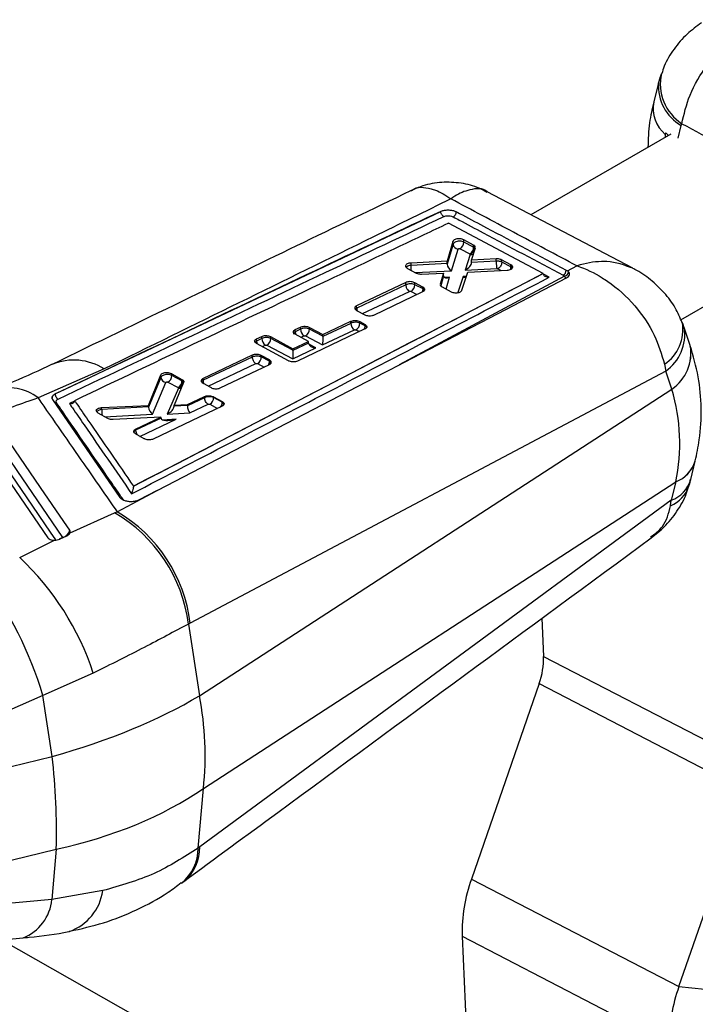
# Model space of a CAD drawing. Header units: millimetres. Extents: x 21 to 401, y 14 to 292.
# Tile 5 of 52: x 53 to 78, y 77 to 112. Entities that reach past the tile are written whole.
import ezdxf

# ---------------------------------------------------------------- set-up
doc = ezdxf.new("R2010")
doc.units = ezdxf.units.MM

msp = doc.modelspace()

# ---------------------------------------------------------------- linework, layer by layer
at = {"color": 7, "linetype": 'Continuous', "lineweight": 25}
for p, q in [((76.22636, 109.490325), (76.054486, 108.8091)), ((77.039224, 107.963575), (77.058158, 108.026309)), ((76.667898, 107.659529), (71.668646, 104.773522)), ((76.46704, 107.641752), (76.46263, 107.541032)), ((75.306914, 102.865417), (70.108613, 105.591692)), ((54.670904, 98.37805), (68.447544, 104.897738)), ((68.447574, 104.897101), (68.447282, 104.896932)), ((68.447546, 104.897737), (68.463138, 104.90464)), ((68.447574, 104.897101), (68.447546, 104.897737)), ((72.10793, 102.675271), (68.723127, 104.474784)), ((77.022072, 101.019103), (82.917347, 104.422373)), ((68.880373, 103.825166), (68.668346, 103.113428)), ((68.884855, 103.72185), (68.880373, 103.825166)), ((69.617412, 103.694692), (69.268856, 103.87922)), ((69.272333, 103.79907), (69.268856, 103.87922)), ((69.620865, 103.615095), (69.272333, 103.79907)), ((68.884855, 103.72185), (68.672503, 103.013408)), ((68.831607, 102.774167), (69.064232, 103.550235)), ((69.133702, 103.560156), (69.482202, 103.376198)), ((69.541861, 103.156411), (69.680953, 103.594448)), ((69.647843, 103.674876), (69.617412, 103.694692)), ((69.620865, 103.615095), (69.617412, 103.694692)), ((69.651294, 103.595298), (69.647843, 103.674876)), ((69.680953, 103.594448), (69.680462, 103.614819)), ((68.668346, 103.113428), (67.383532, 103.052464)), ((67.387195, 102.968055), (67.383532, 103.052464)), ((68.671946, 103.030461), (68.668346, 103.113428)), ((69.493433, 103.358421), (69.314209, 102.797749)), ((69.482202, 103.376198), (69.487536, 103.372738)), ((69.487536, 103.372738), (69.493433, 103.358421)), ((70.425478, 103.200937), (69.541861, 103.156411)), ((69.545388, 103.075129), (69.541861, 103.156411)), ((70.429165, 103.115976), (69.545461, 103.07304)), ((70.429161, 103.116043), (70.425478, 103.200937)), ((70.429165, 103.115976), (70.429161, 103.116043)), ((70.950408, 102.989713), (70.621001, 103.163822)), ((70.624405, 103.085357), (70.621001, 103.163822)), ((70.624405, 103.085348), (70.624405, 103.085357)), ((70.953803, 102.911483), (70.624405, 103.085357)), ((67.230784, 102.876), (67.254314, 102.86134)), ((67.254314, 102.86134), (67.566031, 102.694544)), ((67.387195, 102.968055), (67.387068, 102.968007)), ((68.671946, 103.030461), (67.387195, 102.968055)), ((69.201968, 102.081171), (69.407033, 102.730523)), ((69.314209, 102.797749), (70.450507, 102.852957)), ((69.407033, 102.730523), (70.820381, 102.797892)), ((70.984344, 102.966982), (70.950408, 102.989713)), ((70.953803, 102.911483), (70.950408, 102.989713)), ((70.98774, 102.888705), (70.984344, 102.966982)), ((72.928984, 102.800604), (72.976868, 102.769907)), ((72.976868, 102.769907), (73.311315, 102.949585)), ((73.009739, 102.738138), (72.976868, 102.769907)), ((57.464447, 95.082255), (72.10793, 102.675271)), ((67.194265, 102.357077), (65.438126, 101.524955)), ((67.198013, 102.270685), (67.194265, 102.357077)), ((67.808394, 102.192167), (67.517848, 102.347738)), ((67.520904, 102.277295), (67.517848, 102.347738)), ((67.76043, 102.656232), (68.542984, 102.690795)), ((68.542984, 102.690795), (68.427905, 102.299136)), ((68.547058, 102.596877), (68.542984, 102.690795)), ((72.107973, 102.674306), (72.10793, 102.675271)), ((72.108623, 102.665224), (72.107973, 102.674306)), ((67.197994, 102.270644), (65.441637, 101.444029)), ((66.051305, 101.194289), (67.807351, 102.02895)), ((67.198013, 102.270685), (67.197994, 102.270644)), ((67.811352, 102.12398), (67.520904, 102.277295)), ((67.844268, 102.167469), (67.808394, 102.192167)), ((67.811352, 102.12398), (67.808394, 102.192167)), ((67.847218, 102.099478), (67.844268, 102.167469)), ((68.464573, 102.217088), (68.491783, 102.199691)), ((68.491783, 102.199691), (68.81377, 102.027749)), ((65.407403, 101.380922), (65.437028, 101.361418)), ((65.437028, 101.361418), (65.727628, 101.204399)), ((65.441637, 101.444029), (65.438126, 101.524955)), ((64.22838, 100.492847), (65.232346, 100.969571)), ((65.235495, 100.896993), (65.232346, 100.969571)), ((65.551248, 100.959427), (65.738621, 100.858128)), ((65.553676, 100.9035), (65.551248, 100.959427)), ((63.245632, 100.674942), (63.432068, 100.763171)), ((63.249007, 100.597152), (63.245632, 100.674942)), ((63.435466, 100.684865), (63.249007, 100.597152)), ((65.737882, 100.696205), (63.322754, 99.546941)), ((63.435466, 100.684865), (63.432068, 100.763171)), ((63.750942, 100.752295), (64.22838, 100.492847)), ((63.753585, 100.691371), (63.750942, 100.752295)), ((64.230689, 100.439616), (63.753585, 100.691371)), ((64.224575, 100.130781), (65.361905, 100.666038)), ((65.235495, 100.896993), (64.230728, 100.424114)), ((65.361905, 100.666038), (65.415045, 100.664586)), ((65.74094, 100.804646), (65.553676, 100.9035)), ((65.74094, 100.804646), (65.738621, 100.858128)), ((77.360009, 100.101235), (77.143649, 100.743557)), ((61.862094, 100.344757), (62.048536, 100.432872)), ((61.865613, 100.263671), (61.862094, 100.344757)), ((62.05207, 100.351394), (61.865613, 100.263671)), ((62.05207, 100.351394), (62.048536, 100.432872)), ((62.367432, 100.421491), (63.163302, 99.987149)), ((62.370192, 100.357899), (62.367432, 100.421491)), ((63.165422, 99.938272), (62.370192, 100.357899)), ((63.163302, 99.987149), (63.722468, 100.252637)), ((63.722468, 100.252637), (63.244908, 100.512648)), ((63.561849, 100.453903), (63.61498, 100.452451)), ((63.61498, 100.452451), (64.224575, 100.130781)), ((63.725347, 100.186275), (63.722468, 100.252637)), ((64.230689, 100.439616), (64.22838, 100.492847)), ((63.003853, 99.557763), (61.861384, 100.182154)), ((62.178455, 100.120422), (62.231586, 100.11897)), ((62.231586, 100.11897), (63.159308, 99.629437)), ((63.159308, 99.629437), (63.98489, 100.017976)), ((63.165422, 99.938272), (63.163302, 99.987149)), ((63.725347, 100.186275), (63.165458, 99.922771)), ((61.707799, 99.758442), (59.951624, 98.92623)), ((61.710775, 99.689257), (59.954382, 98.862639)), ((61.7108, 99.689299), (61.707799, 99.758442)), ((61.7108, 99.689299), (61.710775, 99.689257)), ((62.32226, 99.588069), (62.03156, 99.74715)), ((62.033783, 99.695905), (62.03156, 99.74715)), ((62.324231, 99.54259), (62.033783, 99.695905)), ((62.363142, 99.558019), (62.32226, 99.588069)), ((62.324231, 99.54259), (62.32226, 99.588069)), ((62.365083, 99.513279), (62.363142, 99.558019)), ((56.417636, 99.26725), (54.05674, 98.231827)), ((76.482819, 99.193662), (59.490104, 90.190639)), ((60.565153, 98.588852), (62.321257, 99.422994)), ((76.437357, 99.435188), (76.482819, 99.193662)), ((76.699179, 98.55134), (76.482819, 99.193662)), ((57.997319, 97.961444), (58.444545, 99.055011)), ((58.448439, 98.965286), (57.999874, 97.897302)), ((58.448439, 98.965286), (58.444545, 99.055011)), ((58.831053, 99.099603), (59.197325, 98.89727)), ((58.833832, 99.035488), (58.831053, 99.099603)), ((59.199708, 98.842355), (58.833832, 99.035488)), ((59.197325, 98.89727), (59.239803, 98.865324)), ((59.199708, 98.842355), (59.197325, 98.89727)), ((59.242142, 98.811392), (59.239803, 98.865324)), ((59.954382, 98.862639), (59.951624, 98.92623)), ((58.151387, 97.657922), (58.625956, 98.787825)), ((59.071783, 98.584714), (58.671785, 97.658472)), ((58.695202, 98.796581), (59.061198, 98.603379)), ((59.258692, 98.788045), (58.916273, 97.973796)), ((59.061198, 98.603379), (59.068423, 98.59814)), ((59.068423, 98.59814), (59.071783, 98.584714)), ((59.819275, 87.593771), (76.699681, 98.549851)), ((59.915436, 98.785648), (59.950662, 98.760952)), ((59.950662, 98.760952), (60.2414, 98.600769)), ((56.987002, 94.672589), (54.579633, 98.171233)), ((54.671076, 98.374091), (54.670902, 98.378079)), ((59.39381, 97.994126), (60.005466, 98.284666)), ((60.007453, 98.238822), (59.395361, 97.950752)), ((60.007453, 98.238849), (60.005466, 98.284666)), ((60.007453, 98.238822), (60.007453, 98.238849)), ((60.329322, 98.272975), (60.639372, 98.102243)), ((60.330515, 98.245448), (60.329322, 98.272975)), ((60.640253, 98.08195), (60.330515, 98.245448)), ((56.329211, 97.88589), (57.997319, 97.961444)), ((56.332024, 97.821026), (56.329211, 97.88589)), ((56.332024, 97.821026), (56.331941, 97.82099)), ((57.999398, 97.913539), (56.332024, 97.821026)), ((57.999398, 97.913539), (57.997319, 97.961444)), ((60.63837, 97.936486), (58.17451, 96.763712)), ((58.916273, 97.973796), (59.39381, 97.994126)), ((58.917886, 97.936628), (58.916273, 97.973796)), ((59.395319, 97.959335), (58.917945, 97.935053)), ((59.395319, 97.959335), (59.39381, 97.994126)), ((59.478693, 97.699523), (60.133684, 98.007781)), ((60.639372, 98.102243), (60.684153, 98.067833)), ((60.640253, 98.08195), (60.639372, 98.102243)), ((60.684993, 98.048459), (60.684153, 98.067833)), ((56.203266, 97.691927), (56.165692, 97.71904)), ((56.545418, 97.501457), (56.203266, 97.691927)), ((58.448641, 97.545193), (56.746222, 97.460564)), ((57.541503, 97.114349), (58.448641, 97.545193)), ((58.450342, 97.505993), (57.543038, 97.078977)), ((58.450342, 97.505993), (58.448641, 97.545193)), ((58.671785, 97.658472), (59.478693, 97.699523)), ((57.543038, 97.078977), (57.541503, 97.114349)), ((57.54063, 96.948278), (57.500694, 96.977666)), ((57.850733, 96.776144), (57.54063, 96.948278)), ((77.379426, 95.319977), (77.539287, 95.98007)), ((57.464222, 95.078002), (57.464447, 95.082255)), ((59.962986, 84.280947), (76.843392, 95.237021)), ((76.84302, 95.235493), (76.68316, 94.5754)), ((56.881118, 94.164848), (58.310722, 94.926689)), ((58.310722, 94.926689), (57.643229, 94.580397)), ((76.68316, 94.5754), (59.836678, 82.201394)), ((76.656691, 94.379053), (76.68316, 94.5754)), ((55.199094, 93.41648), (56.793977, 94.127732)), ((56.793977, 94.127732), (56.881118, 94.164848)), ((54.847622, 93.199736), (55.082607, 93.310843)), ((53.400446, 92.536364), (54.643045, 93.154279)), ((59.490104, 90.190639), (59.428423, 90.157692)), ((59.428423, 90.157692), (59.819275, 87.593771)), ((72.059852, 90.361023), (72.118791, 89.002337)), ((72.118791, 89.002337), (79.533632, 85.161779)), ((56.031345, 88.403657), (54.231981, 87.602023)), ((71.96082, 88.026992), (69.539417, 81.04796)), ((71.96082, 88.026992), (79.375659, 84.186435)), ((54.231981, 87.602023), (47.07024, 84.467117)), ((54.562912, 85.431177), (54.231981, 87.602023)), ((47.008878, 83.593857), (54.562912, 85.431177)), ((59.775507, 82.156654), (59.962986, 84.280947)), ((76.954258, 77.207402), (79.375659, 84.186435)), ((47.152768, 80.276905), (54.706801, 82.11423)), ((54.706801, 82.11423), (54.548066, 80.315618)), ((59.836678, 82.201394), (59.775507, 82.156654)), ((59.186869, 80.906881), (59.29149, 80.98286)), ((69.539417, 81.04796), (76.954258, 77.207402)), ((56.368405, 80.633702), (54.548066, 80.315618)), ((54.548066, 80.315618), (47.27978, 79.636786)), ((52.752915, 78.877712), (69.630179, 69.302099)), ((69.209112, 79.0086), (76.623952, 75.168042)), ((69.209112, 79.0086), (69.673149, 68.311559)), ((76.954258, 77.207402), (78.372915, 77.061845))]:
    msp.add_line(p, q, dxfattribs=at)
at = {"color": 8, "linetype": 'Continuous', "lineweight": 25}
for p, q in [((76.92423, 107.507788), (77.039224, 107.963575)), ((67.534949, 102.711172), (68.831607, 102.774167)), ((70.486267, 102.846185), (70.597846, 102.787287)), ((72.866221, 102.580157), (66.956123, 99.41304)), ((68.547153, 102.594772), (68.442562, 102.242908)), ((68.763157, 102.546399), (68.572905, 102.537874)), ((68.637046, 102.122126), (68.763157, 102.546399)), ((69.24092, 102.568241), (69.058323, 101.996874)), ((69.357457, 102.57354), (69.24092, 102.568241)), ((72.315201, 102.541289), (72.114268, 102.647902)), ((65.644753, 101.249178), (67.32423, 102.039607)), ((67.382271, 102.038389), (67.593081, 101.927106)), ((65.415045, 100.664586), (65.5366, 100.600421)), ((63.449704, 100.401147), (63.561849, 100.453903)), ((62.068756, 100.068818), (62.178455, 100.120422)), ((63.98489, 100.017976), (63.730971, 100.151967)), ((60.137147, 98.658203), (61.837016, 99.458223)), ((61.895151, 99.456998), (62.130872, 99.33257)), ((55.35779, 98.117712), (55.178272, 98.032485)), ((60.191883, 98.006531), (60.473369, 97.857947)), ((56.435393, 97.562706), (58.151387, 97.657922)), ((57.697472, 96.861222), (58.996569, 97.472621)), ((58.996569, 97.472621), (58.517891, 97.44437)), ((54.935683, 93.246456), (54.809488, 93.185886))]:
    msp.add_line(p, q, dxfattribs=at)
at = {"color": 8, "linetype": 'Continuous', "lineweight": 25, "flags": 128}
for points in [[(70.98774, 102.888705), (70.985963, 102.854966), (70.985328, 102.85105)], [(67.84262, 102.05123), (67.845428, 102.065741), (67.847218, 102.099478)], [(67.862484, 102.077625), (67.847239, 102.099465), (67.847218, 102.099478), (67.847218, 102.099478)], [(62.382971, 99.483467), (62.365104, 99.513255), (62.365083, 99.513279), (62.365083, 99.513279)], [(54.695207, 93.15993), (54.500575, 93.443902), (53.662426, 94.666653), (52.02199, 97.059401)]]:
    msp.add_lwpolyline(points, dxfattribs=at)
at = {"color": 7, "linetype": 'Continuous', "lineweight": 25, "flags": 128}
for points in [[(66.431457, 99.1407), (66.622417, 99.239817), (67.451148, 99.669986), (70.765862, 101.390902), (72.936675, 102.518299)], [(58.310722, 94.926689), (58.660821, 95.108325), (61.976356, 96.828641), (66.431457, 99.1407)], [(55.18897, 93.510775), (54.981024, 93.814141), (54.143479, 95.035914), (52.504659, 97.426081)], [(51.724128, 97.162721), (51.930307, 96.86167), (52.768025, 95.638384), (54.410873, 93.239031)], [(52.249508, 97.163147), (52.459044, 96.857697), (53.297177, 95.635757), (54.935683, 93.246456)], [(46.252977, 78.270668), (46.275685, 78.272789), (53.520893, 78.949435)]]:
    msp.add_lwpolyline(points, dxfattribs=at)
at = {"color": 8, "linetype": 'Continuous', "lineweight": 25}
for centre, radius, start, end in [((78.006267, 109.459068), 1.718054, 167.6877244, 236.5059331), ((77.825907, 109.362253), 1.604734, 175.436793, 240.6444916), ((77.284625, 108.58727), 1.249981, 169.7777954, 229.1501727), ((69.516675, 103.546662), 0.18967, 262.9610791, 301.9653631), ((70.707538, 102.907603), 0.246295, 340.0505676, 0.9024741), ((67.559032, 102.120627), 0.252343, 336.2753745, 0.7613319), ((65.698157, 101.440518), 0.256545, 179.2159792, 201.1897604), ((63.506178, 100.593671), 0.257195, 179.2245118, 201.6751741), ((65.476593, 100.803306), 0.264351, 332.698984, 0.2903491), ((75.597716, 100.68101), 1.502354, 303.9785876, 8.9425667), ((75.582564, 100.49341), 1.581077, 304.7079527, 9.0868534), ((62.121657, 100.260101), 0.256069, 179.2012103, 200.8548613), ((75.846209, 99.830848), 1.537758, 303.6889949, 10.1270621), ((75.846753, 99.829611), 1.537944, 303.6824758, 10.0503715), ((55.33793, 97.590624), 1.994202, 57.2194485, 112.8590546), ((62.055783, 99.541709), 0.26845, 329.6658847, 0.1879885), ((62.1875, 99.506154), 0.177725, 339.8466398, 2.2977405), ((60.222316, 98.860757), 0.267941, 179.5976915, 206.2947865), ((52.992052, 96.87969), 1.720999, 51.782703, 107.1814279), ((59.099551, 98.768106), 0.185482, 261.3900798, 297.050632), ((60.358129, 98.083835), 0.28213, 320.3796471, 359.6172522), ((60.495961, 98.043841), 0.189089, 328.4969357, 1.3993011), ((57.821758, 97.078961), 0.27872, 179.99669, 216.2180333), ((76.429763, 96.31977), 1.160362, 290.863654, 342.9770984), ((76.429696, 96.321659), 1.160855, 290.8775446, 342.9919109), ((76.291675, 95.639318), 1.133658, 290.2018605, 343.6388825), ((76.168674, 95.49303), 1.216185, 293.6575392, 340.4244771), ((58.273113, 82.172609), 1.563829, 309.2322517, 1.0546906), ((54.591375, 80.873209), 1.793097, 289.1931081, 352.32396), ((52.948834, 80.448929), 1.604779, 290.8691077, 355.2348518)]:
    msp.add_arc(centre, radius, start, end, dxfattribs=at)
at = {"color": 7, "linetype": 'Continuous', "lineweight": 25}
for centre, radius, start, end in [((68.998968, 103.798015), 0.273368, 299.5292461, 0.2212653), ((69.075332, 103.741389), 0.191476, 185.8569282, 266.6766731), ((69.347578, 103.614029), 0.27329, 299.5120707, 0.223299), ((69.415223, 103.597472), 0.236081, 287.8368736, 359.4724062), ((72.706842, 102.811292), 0.222399, 299.6558848, 357.2454251), ((72.832062, 102.755369), 0.17851, 281.0318007, 354.4608118), ((67.247564, 102.276234), 0.273343, 299.5257951, 0.2224626), ((63.703292, 100.681361), 0.267849, 179.2504574, 238.1248812), ((63.480208, 100.690302), 0.27338, 299.5369731, 0.2240592), ((65.50329, 100.893495), 0.267817, 179.2514784, 238.1353537), ((65.280331, 100.902433), 0.273347, 299.5268258, 0.2238035), ((62.31991, 100.347889), 0.267863, 179.2502463, 238.1237017), ((62.096777, 100.356842), 0.273417, 299.5414891, 0.2214429), ((61.760444, 99.69484), 0.27334, 299.5259846, 0.2232196), ((58.644667, 98.984059), 0.197124, 185.46489, 264.5531686), ((58.560492, 99.034425), 0.273343, 299.5265127, 0.2229272), ((58.926143, 98.841284), 0.273567, 299.5828871, 0.2242824), ((59.019447, 98.815421), 0.222732, 282.7023929, 358.963496), ((60.057155, 98.244386), 0.273362, 299.5283545, 0.2225139), ((54.102418, 89.482557), 5.368625, 7.2243879, 59.9106586), ((54.180415, 89.548414), 5.348388, 6.8966121, 59.6715348), ((54.84285, 93.588932), 0.354835, 285.1664134, 347.2755868), ((46.598177, 85.302237), 9.929928, 18.1997363, 46.7622645), ((39.973764, 83.217445), 14.917147, 17.0933117, 35.5816668), ((69.453234, 88.933597), 2.666443, 340.1228077, 1.4772258), ((49.143481, 85.471125), 10.88477, 353.7225287, 11.2453458), ((31.410321, 82.765222), 23.305574, 358.399354, 6.5685183), ((58.193134, 82.137959), 1.582483, 308.7839493, 0.6768778), ((74.782466, 79.15234), 5.575208, 160.1225857, 181.4773639), ((82.197312, 75.311778), 5.575214, 160.1225699, 181.4773205)]:
    msp.add_arc(centre, radius, start, end, dxfattribs=at)
for centre, major_axis, ratio, start_param, end_param in [((78.229571, 104.982987), (1.705291, 16.007237), 0.127867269, 1.41357954, 1.417562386), ((79.152319, 108.6403), (3.133482, 0.119391), 0.528638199, 3.668149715, 3.728023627), ((69.459906, 103.525274), (0.227274, 0.00657), 0.538753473, 0.554223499, 0.7683677), ((69.320232, 102.960133), (0.209474, 0.160894), 0.515020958, 4.30895719, 5.925299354), ((69.351008, 103.05641), (0.192209, 0.037179), 0.800465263, 6.151351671, 6.164634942), ((68.643426, 102.927114), (0.010177, 0.188194), 0.146133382, 5.196636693, 5.30164425), ((68.837631, 102.936548), (-0.129734, 0.165768), 0.616691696, 0.690352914, 2.201688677), ((70.793853, 102.822033), (0.225994, 0.006619), 0.538971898, 0.523996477, 0.768820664), ((68.575266, 102.700092), (0.009982, 0.188117), 0.144860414, 2.159246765, 2.172682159), ((68.769181, 102.708786), (0.205853, 0.160868), 0.519097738, 2.788639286, 4.299895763), ((69.246943, 102.73063), (-0.127713, 0.166805), 0.613716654, 2.209685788, 2.737900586), ((67.651496, 102.034562), (0.225882, 0.006623), 0.538991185, 0.507115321, 0.768892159), ((65.394427, 100.814446), (0.224917, 0.00666), 0.539157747, 0.768252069, 2.339428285), ((63.594366, 100.602305), (0.224917, 0.00666), 0.539157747, 0.768433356, 2.339229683), ((62.210971, 100.268829), (0.224917, 0.00666), 0.539157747, 0.768433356, 2.339229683), ((64.230598, 100.293164), (0.004784, 0.209471), 0.017491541, 0.895850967, 2.458259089), ((64.098133, 100.363063), (0.086203, 0.166513), 0.606126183, 5.373855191, 5.47054079), ((63.16533, 99.791819), (0.004784, 0.209471), 0.017491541, 0.895850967, 2.458259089), ((63.032865, 99.861718), (0.086203, 0.166513), 0.606126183, 5.373855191, 5.47054079), ((63.857755, 100.117693), (-0.093397, 0.163049), 0.577151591, 0.840705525, 0.920614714), ((63.990913, 100.180361), (0.265143, -0.006056), 0.61267004, 3.221164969, 4.703663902), ((62.164668, 99.45326), (0.225539, 0.006636), 0.539050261, 0.460886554, 0.769147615), ((59.040255, 98.753062), (0.225411, 0.006641), 0.539072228, 0.445300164, 0.769255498), ((71.460461, 93.689315), (2.055179, 8.255951), 0.64631243, 5.492181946, 5.492401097), ((63.219907, 97.383055), (13.727955, -1.493921), 0.688106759, 6.213714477, 6.562342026), ((57.958855, 97.809289), (0.017391, 0.188673), 0.197440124, 5.215796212, 5.315920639), ((58.157409, 97.820306), (-0.11906, 0.1688), 0.611349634, 0.731511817, 2.246698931), ((58.677809, 97.820855), (0.22674, 0.157458), 0.503203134, 4.351125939, 5.967125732), ((58.719688, 97.917832), (0.196361, 0.035342), 0.785953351, 6.167030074, 6.17705261), ((59.484715, 97.86191), (-0.046265, 0.184765), 0.414724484, 0.968650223, 2.531058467), ((59.169666, 97.845881), (0.209786, 0.160313), 0.520238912, 5.881427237, 5.935018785), ((60.48098, 97.992701), (0.225207, 0.006649), 0.53910749, 0.421673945, 0.769442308), ((58.771568, 97.526281), (0.321113, 0.022283), 0.489454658, 3.128898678, 3.164493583), ((59.002593, 97.635011), (0.550754, 0.140293), 0.275160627, 3.104689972, 4.631502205), ((71.498784, 92.805895), (4.500508, 7.091201), 0.471379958, 5.337527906, 5.337747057), ((49.665974, 90.596354), (13.695786, 1.837353), 0.437972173, 5.018685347, 5.48687279), ((49.665974, 90.596354), (13.79151, -0.873812), 0.644076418, 5.127019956, 5.595207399)]:
    msp.add_ellipse(centre, major_axis=major_axis, ratio=ratio, start_param=start_param, end_param=end_param, dxfattribs=at)
at = {"color": 8, "linetype": 'Continuous', "lineweight": 25}
for centre, start_param, end_param in [((63.407907, 100.514589), 2.339229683, 3.149007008), ((65.581692, 100.715596), 0.381630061, 0.768252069), ((62.024513, 100.181113), 2.339229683, 2.777907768)]:
    msp.add_ellipse(centre, major_axis=(0.224917, 0.00666), ratio=0.539157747, start_param=start_param, end_param=end_param, dxfattribs=at)
at = {"color": 7, "linetype": 'Continuous', "lineweight": 25}
for points, knots in [([(77.761268, 111.627553), (77.585199, 111.501087), (77.215359, 111.235439), (76.769716, 110.704262), (76.463897, 110.220125), (76.370122, 109.90577), (76.343875, 109.817787)], [0, 0, 0, 0, 0.276776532, 0.581380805, 0.882834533, 1, 1, 1, 1]), ([(77.058158, 108.026309), (77.136835, 108.367114), (77.302999, 109.086892), (77.948286, 110.175343), (78.61792, 110.883569), (79.275498, 111.400674), (79.620098, 111.611397), (79.889865, 111.741629), (79.892912, 111.7431)], [0, 0, 0, 0, 0.229686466, 0.4850958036, 0.7484203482, 0.8047697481, 0.9977946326, 1, 1, 1, 1]), ([(76.338681, 109.825124), (76.320195, 109.783734), (76.256115, 109.64026), (76.223005, 109.486002), (76.199447, 109.376244)], [0, 0, 0, 0, 0.288485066, 1, 1, 1, 1]), ([(76.054486, 108.8091), (75.997129, 108.559253), (75.874555, 108.025312), (75.857292, 107.477662), (75.848106, 107.186274)], [0, 0, 0, 0, 0.467930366, 1, 1, 1, 1]), ([(77.058158, 108.026309), (77.985096, 107.536979), (79.835895, 106.559943), (81.687088, 105.586742), (82.611146, 105.10095)], [0, 0, 0, 0, 0.50083111, 1, 1, 1, 1]), ([(70.10184, 105.572194), (70.009489, 105.624688), (69.720983, 105.788681), (69.168178, 105.922122), (68.483532, 105.955145), (67.867068, 105.853629), (67.515296, 105.689839), (67.373616, 105.623871)], [0, 0, 0, 0, 0.1120419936, 0.3500222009, 0.5908875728, 0.8352262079, 1, 1, 1, 1]), ([(67.368098, 105.63141), (64.652297, 104.320575), (60.385245, 102.260998), (56.116548, 100.183339), (54.5647, 99.428024)], [0, 0, 0, 0, 0.636458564, 1, 1, 1, 1]), ([(68.807044, 105.343364), (67.885335, 104.891251), (63.766519, 102.870906), (59.629147, 100.842072), (56.417636, 99.26725)], [0, 0, 0, 0, 0.2237799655, 1, 1, 1, 1]), ([(73.311315, 102.949585), (72.556825, 103.349572), (71.054555, 104.145989), (69.55398, 104.945429), (68.807044, 105.343364)], [0, 0, 0, 0, 0.502232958, 1, 1, 1, 1]), ([(68.447282, 104.896932), (67.042513, 104.233948), (62.450661, 102.066813), (57.858424, 99.887036), (54.671074, 98.37411)], [0, 0, 0, 0, 0.305926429, 1, 1, 1, 1]), ([(68.549881, 104.709494), (68.538919, 104.716479), (68.519254, 104.729008), (68.490752, 104.76119), (68.466758, 104.801154), (68.449443, 104.850417), (68.448002, 104.881427), (68.447282, 104.896932)], [0, 0, 0, 0, 0.196316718, 0.352154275, 0.568124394, 0.784063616, 1, 1, 1, 1]), ([(68.463138, 104.90464), (68.457821, 104.901594), (68.452492, 104.898541), (68.447584, 104.897104), (68.447574, 104.897101)], [0, 0, 0, 0, 0.997819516, 1, 1, 1, 1]), ([(68.463138, 104.90464), (68.498923, 104.916662), (68.570491, 104.940707), (68.703339, 104.950815), (68.835998, 104.939523), (68.937813, 104.912718), (68.986545, 104.889297), (69.002721, 104.881523)], [0, 0, 0, 0, 0.222625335, 0.445233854, 0.667638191, 0.889676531, 1, 1, 1, 1]), ([(68.889625, 104.699849), (68.897106, 104.703884), (68.912069, 104.711953), (68.933831, 104.730725), (68.953898, 104.753439), (68.971447, 104.779605), (68.985713, 104.807995), (68.996039, 104.837369), (69.001317, 104.8622), (69.002341, 104.876486), (69.002703, 104.881533)], [0, 0, 0, 0, 0.132512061, 0.265022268, 0.397552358, 0.530039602, 0.662570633, 0.795059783, 0.927594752, 1, 1, 1, 1]), ([(69.002739, 104.881512), (69.074181, 104.843578), (69.431395, 104.653907), (70.740181, 103.959393), (71.977458, 103.304358), (72.928984, 102.800604)], [0, 0, 0, 0, 0.054586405, 0.272931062, 1, 1, 1, 1]), ([(54.771305, 98.188375), (57.959063, 99.701013), (62.551827, 101.880346), (67.144808, 104.046753), (68.549881, 104.709494)], [0, 0, 0, 0, 0.69408256, 1, 1, 1, 1]), ([(68.723127, 104.474784), (68.714801, 104.470846), (68.42031, 104.331559), (66.981227, 103.650616), (62.535894, 101.544616), (58.376575, 99.567616), (55.361959, 98.134714)], [0, 0, 0, 0, 0.001869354, 0.066123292, 0.323139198, 1, 1, 1, 1]), ([(68.549881, 104.709494), (68.563275, 104.71496), (68.596934, 104.728697), (68.664999, 104.740384), (68.746494, 104.740417), (68.826708, 104.727388), (68.868694, 104.709011), (68.889625, 104.699849)], [0, 0, 0, 0, 0.141847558, 0.356455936, 0.570480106, 0.78587404, 1, 1, 1, 1]), ([(68.889627, 104.69985), (68.96109, 104.661896), (69.318407, 104.472125), (70.627553, 103.777276), (71.865129, 103.121979), (72.816883, 102.618025)], [0, 0, 0, 0, 0.054586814, 0.272932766, 1, 1, 1, 1]), ([(69.268856, 103.87922), (69.249042, 103.887917), (69.209416, 103.905309), (69.133881, 103.917595), (69.056247, 103.917795), (68.983677, 103.904824), (68.925033, 103.880258), (68.891546, 103.851785), (68.883322, 103.832193), (68.880373, 103.825166)], [0, 0, 0, 0, 0.151192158, 0.302359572, 0.452858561, 0.607594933, 0.760056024, 0.91393863, 1, 1, 1, 1]), ([(69.272333, 103.79907), (69.272323, 103.799076), (69.254287, 103.80949), (69.211232, 103.823547), (69.138321, 103.833643), (69.060467, 103.829982), (68.98887, 103.813256), (68.92915, 103.782579), (68.897074, 103.753422), (68.886711, 103.727207), (68.884857, 103.721856), (68.884855, 103.72185)], [0, 0, 0, 0, 0.000088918, 0.152212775, 0.308390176, 0.443161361, 0.610970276, 0.758196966, 0.91193229, 0.99990618, 1, 1, 1, 1]), ([(69.064232, 103.550235), (69.064774, 103.551493), (69.066298, 103.555026), (69.072301, 103.56011), (69.08307, 103.564564), (69.096112, 103.566883), (69.110012, 103.566822), (69.123195, 103.564724), (69.130199, 103.561679), (69.133702, 103.560156)], [0, 0, 0, 0, 0.086600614, 0.243216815, 0.393109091, 0.558568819, 0.702014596, 0.850973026, 1, 1, 1, 1]), ([(69.680022, 103.63297), (69.673204, 103.645672), (69.665375, 103.660256), (69.649847, 103.673205), (69.647843, 103.674876)], [0, 0, 0, 0, 0.870944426, 1, 1, 1, 1]), ([(67.383532, 103.052464), (67.358264, 103.04995), (67.307728, 103.044922), (67.245555, 103.021653), (67.202558, 102.989671), (67.184634, 102.951654), (67.191726, 102.911444), (67.217708, 102.887867), (67.230784, 102.876)], [0, 0, 0, 0, 0.166809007, 0.333603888, 0.500611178, 0.667102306, 0.832454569, 1, 1, 1, 1]), ([(70.621001, 103.163822), (70.606833, 103.170256), (70.573081, 103.185585), (70.504715, 103.200672), (70.45217, 103.200848), (70.425478, 103.200937)], [0, 0, 0, 0, 0.26249517, 0.625369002, 1, 1, 1, 1]), ([(70.429165, 103.115976), (70.428755, 103.10494), (70.427935, 103.082868), (70.428197, 103.045915), (70.429553, 103.008011), (70.432045, 102.970335), (70.435538, 102.93448), (70.439904, 102.902042), (70.444934, 102.873729), (70.448649, 102.859881), (70.450507, 102.852957)], [0, 0, 0, 0, 0.125004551, 0.249986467, 0.374995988, 0.500011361, 0.624999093, 0.749992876, 0.874997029, 1, 1, 1, 1]), ([(70.624405, 103.085348), (70.624394, 103.085354), (70.608073, 103.094487), (70.582883, 103.103032), (70.537642, 103.113442), (70.490608, 103.119231), (70.450113, 103.11762), (70.429176, 103.116044), (70.429161, 103.116043)], [0, 0, 0, 0, 0.000210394, 0.320891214, 0.435624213, 0.70191148, 0.999784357, 1, 1, 1, 1]), ([(70.624405, 103.085348), (70.623579, 103.066931), (70.621927, 103.030099), (70.600815, 102.970123), (70.568555, 102.915068), (70.533073, 102.876708), (70.504876, 102.855833), (70.491262, 102.848775), (70.486267, 102.846185)], [0, 0, 0, 0, 0.2032117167, 0.4064171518, 0.609645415, 0.8128655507, 0.9313410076, 1, 1, 1, 1]), ([(67.566031, 102.694544), (67.580095, 102.68804), (67.613702, 102.6725), (67.681659, 102.657014), (67.73397, 102.656495), (67.76043, 102.656232)], [0, 0, 0, 0, 0.262356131, 0.626884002, 1, 1, 1, 1]), ([(70.450507, 102.852957), (70.454398, 102.852974), (70.461811, 102.853006), (70.470506, 102.851561), (70.47881, 102.849491), (70.483119, 102.84758), (70.486267, 102.846185)], [0, 0, 0, 0, 0.29943897, 0.570462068, 0.686233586, 1, 1, 1, 1]), ([(70.820381, 102.797892), (70.845664, 102.800484), (70.896227, 102.805667), (70.958605, 102.829117), (71.001889, 102.861163), (71.020236, 102.899193), (71.01394, 102.936268), (70.993408, 102.957576), (70.984344, 102.966982)], [0, 0, 0, 0, 0.173115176, 0.346216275, 0.519532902, 0.692393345, 0.86421724, 1, 1, 1, 1]), ([(72.936678, 102.518297), (72.962852, 102.535221), (73.015899, 102.56952), (73.047017, 102.638152), (73.039304, 102.696731), (73.016765, 102.728297), (73.009739, 102.738138)], [0, 0, 0, 0, 0.28420276, 0.575997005, 0.867821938, 1, 1, 1, 1]), ([(73.311315, 102.949585), (73.314451, 102.948548), (73.619912, 102.847546), (73.995022, 102.670078), (74.698039, 102.21035), (75.399261, 101.5746), (76.115833, 100.522782), (76.333622, 99.786084), (76.437357, 99.435188)], [0, 0, 0, 0, 0.002189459, 0.21325591, 0.260967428, 0.521273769, 0.771978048, 1, 1, 1, 1]), ([(77.070944, 100.914231), (76.994944, 101.094995), (76.832227, 101.48201), (76.441755, 102.003728), (75.94927, 102.462042), (75.559218, 102.747155), (75.328799, 102.847207), (75.304256, 102.857864)], [0, 0, 0, 0, 0.218331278, 0.467448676, 0.719693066, 0.970143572, 1, 1, 1, 1]), ([(57.400109, 94.80712), (59.900551, 96.102562), (64.872637, 98.678525), (69.843944, 101.258682), (72.315201, 102.541289)], [0, 0, 0, 0, 0.502896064, 1, 1, 1, 1]), ([(72.107973, 102.674306), (69.670283, 101.409626), (64.78943, 98.877427), (59.910098, 96.338043), (57.464522, 95.078157), (57.464222, 95.078002)], [0, 0, 0, 0, 0.4994086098, 0.9999385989, 1, 1, 1, 1]), ([(67.517848, 102.347738), (67.497967, 102.356549), (67.458209, 102.37417), (67.382201, 102.38671), (67.304696, 102.386801), (67.239527, 102.375622), (67.20716, 102.362361), (67.194265, 102.357077)], [0, 0, 0, 0, 0.213416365, 0.426799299, 0.641151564, 0.857034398, 1, 1, 1, 1]), ([(72.108623, 102.665224), (72.111521, 102.65297), (72.117303, 102.628529), (72.147538, 102.593552), (72.19907, 102.560989), (72.259308, 102.544802), (72.300911, 102.541525), (72.314484, 102.541301), (72.315201, 102.541289)], [0, 0, 0, 0, 0.1571938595, 0.3135093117, 0.5425137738, 0.8512067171, 0.9921322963, 1, 1, 1, 1]), ([(72.816883, 102.618025), (72.833564, 102.607635), (72.852677, 102.595729), (72.864692, 102.581916), (72.866221, 102.580157)], [0, 0, 0, 0, 0.8727209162, 1, 1, 1, 1]), ([(67.197994, 102.270644), (67.198904, 102.251563), (67.200723, 102.213403), (67.222067, 102.152737), (67.255172, 102.097336), (67.291714, 102.059205), (67.315807, 102.044684), (67.32423, 102.039607)], [0, 0, 0, 0, 0.215881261, 0.431748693, 0.647624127, 0.876802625, 1, 1, 1, 1]), ([(67.520904, 102.277295), (67.520894, 102.277301), (67.502849, 102.287719), (67.460567, 102.301421), (67.386553, 102.311972), (67.309696, 102.30826), (67.245103, 102.292806), (67.210683, 102.278), (67.198023, 102.270691), (67.198013, 102.270685)], [0, 0, 0, 0, 0.0001252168, 0.2144453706, 0.4255021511, 0.6362880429, 0.849550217, 0.9998747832, 1, 1, 1, 1]), ([(67.32423, 102.039607), (67.326709, 102.040606), (67.332734, 102.043033), (67.344685, 102.045025), (67.358536, 102.045007), (67.371876, 102.042848), (67.378838, 102.039862), (67.382271, 102.038389)], [0, 0, 0, 0, 0.152816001, 0.371289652, 0.584943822, 0.795358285, 1, 1, 1, 1]), ([(67.807351, 102.02895), (67.823888, 102.03865), (67.856965, 102.058053), (67.877298, 102.096173), (67.874187, 102.134333), (67.853733, 102.156986), (67.844268, 102.167469)], [0, 0, 0, 0, 0.259523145, 0.519098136, 0.777465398, 1, 1, 1, 1]), ([(68.428774, 102.279967), (68.428436, 102.273485), (68.427426, 102.254118), (68.445431, 102.232658), (68.461871, 102.219286), (68.464573, 102.217088)], [0, 0, 0, 0, 0.295938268, 0.884256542, 1, 1, 1, 1]), ([(68.81377, 102.027749), (68.833678, 102.018929), (68.873494, 102.001288), (68.949483, 101.988869), (69.027294, 101.988774), (69.099725, 102.002069), (69.158099, 102.026893), (69.190873, 102.055275), (69.199121, 102.074527), (69.201968, 102.081171)], [0, 0, 0, 0, 0.152615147, 0.305217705, 0.457593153, 0.611822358, 0.764871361, 0.918854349, 1, 1, 1, 1]), ([(65.438126, 101.524955), (65.421605, 101.515316), (65.388561, 101.496037), (65.368191, 101.457992), (65.37127, 101.417594), (65.395276, 101.39323), (65.407403, 101.380922)], [0, 0, 0, 0, 0.249300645, 0.498646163, 0.746721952, 1, 1, 1, 1]), ([(65.232346, 100.969571), (65.252143, 100.977171), (65.291735, 100.992372), (65.367352, 101.000243), (65.444108, 100.995445), (65.507738, 100.980261), (65.539014, 100.965285), (65.551248, 100.959427)], [0, 0, 0, 0, 0.215700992, 0.431403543, 0.646973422, 0.861915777, 1, 1, 1, 1]), ([(65.727628, 101.204399), (65.747459, 101.195493), (65.787118, 101.177683), (65.863041, 101.164854), (65.940533, 101.164581), (66.00585, 101.175669), (66.038326, 101.188972), (66.051305, 101.194289)], [0, 0, 0, 0, 0.213192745, 0.426351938, 0.640566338, 0.856354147, 1, 1, 1, 1]), ([(63.244908, 100.512648), (63.228845, 100.523184), (63.196717, 100.544256), (63.176527, 100.583097), (63.180851, 100.621772), (63.206493, 100.653558), (63.234386, 100.668798), (63.245632, 100.674942)], [0, 0, 0, 0, 0.213608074, 0.427226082, 0.640923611, 0.855224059, 1, 1, 1, 1]), ([(63.432068, 100.763171), (63.451873, 100.77074), (63.491482, 100.785879), (63.567123, 100.793576), (63.6439, 100.7886), (63.707492, 100.773237), (63.738743, 100.758174), (63.750942, 100.752295)], [0, 0, 0, 0, 0.215785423, 0.431571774, 0.647248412, 0.862305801, 1, 1, 1, 1]), ([(65.738621, 100.858128), (65.754682, 100.847668), (65.786803, 100.826746), (65.806965, 100.788036), (65.802613, 100.749433), (65.77695, 100.717642), (65.749089, 100.702354), (65.737882, 100.696205)], [0, 0, 0, 0, 0.21370977, 0.427419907, 0.641261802, 0.855705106, 1, 1, 1, 1]), ([(77.140051, 100.738309), (77.134855, 100.760246), (77.120451, 100.821053), (77.093956, 100.87814), (77.07702, 100.914632)], [0, 0, 0, 0, 0.360765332, 1, 1, 1, 1]), ([(61.861384, 100.182154), (61.845319, 100.192734), (61.813189, 100.213893), (61.793, 100.252836), (61.797306, 100.291568), (61.82295, 100.323389), (61.850841, 100.338614), (61.862094, 100.344757)], [0, 0, 0, 0, 0.213600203, 0.42719547, 0.640865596, 0.855110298, 1, 1, 1, 1]), ([(62.048536, 100.432872), (62.068343, 100.440426), (62.10796, 100.455534), (62.183612, 100.463136), (62.260403, 100.45802), (62.323994, 100.442525), (62.355242, 100.427393), (62.367432, 100.421491)], [0, 0, 0, 0, 0.215798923, 0.431603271, 0.647316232, 0.862423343, 1, 1, 1, 1]), ([(77.539759, 95.98202), (77.592708, 96.232922), (77.723965, 96.854882), (77.774983, 97.86616), (77.677867, 99.002347), (77.467248, 99.730717), (77.360704, 100.09917)], [0, 0, 0, 0, 0.1840229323, 0.4561729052, 0.7248999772, 1, 1, 1, 1]), ([(62.03156, 99.74715), (62.01165, 99.756184), (61.971835, 99.774249), (61.895733, 99.787387), (61.818128, 99.787898), (61.752974, 99.776936), (61.720636, 99.763697), (61.707799, 99.758442)], [0, 0, 0, 0, 0.213533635, 0.427028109, 0.641617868, 0.857735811, 1, 1, 1, 1]), ([(61.710775, 99.689257), (61.711685, 99.670176), (61.713505, 99.632016), (61.734848, 99.57135), (61.767847, 99.516134), (61.804346, 99.477958), (61.828441, 99.463403), (61.837016, 99.458223)], [0, 0, 0, 0, 0.215876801, 0.431739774, 0.64761018, 0.874586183, 1, 1, 1, 1]), ([(62.033783, 99.695905), (62.033772, 99.695911), (62.015719, 99.706334), (61.973439, 99.720016), (61.899421, 99.730607), (61.822537, 99.726885), (61.757903, 99.711432), (61.723466, 99.696611), (61.710811, 99.689305), (61.7108, 99.689299)], [0, 0, 0, 0, 0.0001251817, 0.2144908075, 0.4253612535, 0.6361603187, 0.8496456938, 0.9998748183, 1, 1, 1, 1]), ([(62.321257, 99.422994), (62.337783, 99.432703), (62.370836, 99.452124), (62.391194, 99.490561), (62.388144, 99.527345), (62.370556, 99.548923), (62.363142, 99.558019)], [0, 0, 0, 0, 0.268801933, 0.537649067, 0.805103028, 1, 1, 1, 1]), ([(63.322754, 99.546941), (63.302956, 99.539334), (63.26336, 99.524122), (63.187737, 99.516339), (63.110967, 99.521322), (63.047345, 99.53672), (63.016071, 99.551852), (63.003853, 99.557763)], [0, 0, 0, 0, 0.215713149, 0.431422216, 0.647055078, 0.862120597, 1, 1, 1, 1]), ([(54.558, 99.436668), (54.106418, 99.220907), (53.445012, 98.904894), (52.700748, 98.625659), (52.464639, 98.537074)], [0, 0, 0, 0, 0.682760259, 1, 1, 1, 1]), ([(61.837016, 99.458223), (61.839496, 99.459221), (61.845528, 99.46165), (61.857501, 99.463652), (61.871377, 99.463613), (61.88474, 99.461469), (61.891712, 99.458474), (61.895151, 99.456998)], [0, 0, 0, 0, 0.152553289, 0.371187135, 0.584970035, 0.795284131, 1, 1, 1, 1]), ([(58.444545, 99.055011), (58.452268, 99.067395), (58.467712, 99.092161), (58.520382, 99.120455), (58.588082, 99.138053), (58.665734, 99.142531), (58.743409, 99.133312), (58.798572, 99.116332), (58.82423, 99.103117), (58.831053, 99.099603)], [0, 0, 0, 0, 0.156679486, 0.313329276, 0.470765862, 0.628752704, 0.786470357, 0.943217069, 1, 1, 1, 1]), ([(58.833832, 99.035488), (58.833822, 99.035494), (58.815791, 99.045904), (58.773664, 99.059638), (58.699785, 99.070261), (58.62304, 99.066552), (58.550973, 99.049607), (58.491684, 99.02077), (58.460258, 98.989712), (58.450672, 98.971214), (58.448443, 98.965295), (58.448439, 98.965286)], [0, 0, 0, 0, 0.0000912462, 0.1561506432, 0.3095832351, 0.4629344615, 0.6183041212, 0.7760916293, 0.9357419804, 0.999905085, 1, 1, 1, 1]), ([(59.239803, 98.865324), (59.249293, 98.852575), (59.268221, 98.827147), (59.261863, 98.801055), (59.258692, 98.788045)], [0, 0, 0, 0, 0.501361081, 1, 1, 1, 1]), ([(59.951624, 98.92623), (59.935121, 98.916584), (59.902112, 98.897289), (59.881735, 98.858951), (59.884734, 98.819986), (59.905615, 98.796633), (59.915436, 98.785648)], [0, 0, 0, 0, 0.257851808, 0.515765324, 0.772221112, 1, 1, 1, 1]), ([(58.625956, 98.787825), (58.626413, 98.788716), (58.628019, 98.791851), (58.633817, 98.796681), (58.644553, 98.801062), (58.657672, 98.803328), (58.671457, 98.803271), (58.684782, 98.80112), (58.691733, 98.798093), (58.695202, 98.796581)], [0, 0, 0, 0, 0.063647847, 0.223832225, 0.384106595, 0.54212464, 0.696560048, 0.848547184, 1, 1, 1, 1]), ([(60.2414, 98.600769), (60.261254, 98.591657), (60.300957, 98.573435), (60.376947, 98.560094), (60.454509, 98.559415), (60.519797, 98.570312), (60.552233, 98.58357), (60.565153, 98.588852)], [0, 0, 0, 0, 0.213305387, 0.426569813, 0.64100159, 0.857000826, 1, 1, 1, 1]), ([(54.05674, 98.231827), (53.465122, 98.027033), (52.268449, 97.612792), (51.025459, 97.009279), (50.396986, 96.704134)], [0, 0, 0, 0, 0.494386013, 1, 1, 1, 1]), ([(54.05674, 98.231827), (54.601951, 97.446007), (55.542424, 96.090488), (56.48498, 94.734672), (56.881118, 94.164848)], [0, 0, 0, 0, 0.579718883, 1, 1, 1, 1]), ([(54.579643, 98.171234), (54.56956, 98.191774), (54.549393, 98.232853), (54.566374, 98.296714), (54.611059, 98.345992), (54.655522, 98.369827), (54.670696, 98.377962)], [0, 0, 0, 0, 0.272317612, 0.544622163, 0.844582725, 1, 1, 1, 1]), ([(54.670667, 98.373837), (54.670405, 98.373683), (54.670133, 98.373523), (54.669869, 98.373448), (54.669859, 98.373445)], [0, 0, 0, 0, 0.960143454, 1, 1, 1, 1]), ([(54.67087, 98.373924), (54.671929, 98.356184), (54.674045, 98.320705), (54.69668, 98.265357), (54.730057, 98.216968), (54.757423, 98.197848), (54.771106, 98.188287)], [0, 0, 0, 0, 0.250004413, 0.499984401, 0.749983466, 1, 1, 1, 1]), ([(54.715766, 98.061813), (54.711752, 98.068932), (54.700002, 98.089767), (54.701188, 98.124218), (54.724484, 98.161195), (54.755742, 98.179342), (54.771303, 98.188376)], [0, 0, 0, 0, 0.15619499, 0.457134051, 0.729738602, 1, 1, 1, 1]), ([(55.178272, 98.032485), (55.179008, 98.032374), (55.18317, 98.031746), (55.207663, 98.028672), (55.24921, 98.02975), (55.297982, 98.044899), (55.333472, 98.069544), (55.356085, 98.100143), (55.360093, 98.123731), (55.361959, 98.134714)], [0, 0, 0, 0, 0.0086899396, 0.0491756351, 0.2890616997, 0.4965283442, 0.6777275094, 0.8499502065, 1, 1, 1, 1]), ([(55.361959, 98.134714), (55.381283, 98.106666), (55.540128, 97.876114), (56.24094, 96.858957), (56.922455, 95.869302), (57.464447, 95.082255)], [0, 0, 0, 0, 0.027573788, 0.226655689, 1, 1, 1, 1]), ([(60.005466, 98.284666), (60.025708, 98.292386), (60.066191, 98.307826), (60.143418, 98.315494), (60.221714, 98.310082), (60.285916, 98.294172), (60.317322, 98.278835), (60.329322, 98.272975)], [0, 0, 0, 0, 0.216949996, 0.43389936, 0.650776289, 0.866572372, 1, 1, 1, 1]), ([(60.330515, 98.245448), (60.330504, 98.245451), (60.312966, 98.250512), (60.26985, 98.272044), (60.196081, 98.279501), (60.119064, 98.276609), (60.054482, 98.260917), (60.020078, 98.246138), (60.007464, 98.238855), (60.007453, 98.238849)], [0, 0, 0, 0, 0.000129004, 0.214742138, 0.425673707, 0.636482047, 0.850169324, 0.999874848, 1, 1, 1, 1]), ([(60.133684, 98.007781), (60.116535, 98.019319), (60.082236, 98.042393), (60.040042, 98.102614), (60.011395, 98.172017), (60.008767, 98.216555), (60.007453, 98.238822)], [0, 0, 0, 0, 0.249993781, 0.499980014, 0.750007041, 1, 1, 1, 1]), ([(57.123444, 94.564672), (57.088551, 94.615374), (56.914081, 94.868883), (56.181329, 95.933451), (55.413665, 97.04847), (54.785564, 97.960463), (54.715762, 98.061813)], [0, 0, 0, 0, 0.043477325, 0.217387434, 0.913027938, 1, 1, 1, 1]), ([(55.178272, 98.032485), (55.213164, 97.981852), (55.387625, 97.728693), (56.128233, 96.653867), (56.833955, 95.629168), (57.400109, 94.80712)], [0, 0, 0, 0, 0.047112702, 0.235561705, 1, 1, 1, 1]), ([(56.165692, 97.71904), (56.155492, 97.731554), (56.135093, 97.756581), (56.136184, 97.796872), (56.161224, 97.833665), (56.209744, 97.863191), (56.269082, 97.880887), (56.311727, 97.884436), (56.329211, 97.88589)], [0, 0, 0, 0, 0.174201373, 0.348382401, 0.523124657, 0.699211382, 0.876682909, 1, 1, 1, 1]), ([(60.133684, 98.007781), (60.136151, 98.008773), (60.142177, 98.011196), (60.154149, 98.013206), (60.168051, 98.013169), (60.181445, 98.011028), (60.188434, 98.008017), (60.191883, 98.006531)], [0, 0, 0, 0, 0.151627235, 0.370451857, 0.584389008, 0.794927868, 1, 1, 1, 1]), ([(60.684153, 98.067833), (60.692752, 98.055086), (60.70995, 98.029591), (60.703229, 97.989739), (60.677302, 97.957825), (60.649382, 97.942522), (60.63837, 97.936486)], [0, 0, 0, 0, 0.273443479, 0.546858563, 0.821269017, 1, 1, 1, 1]), ([(56.746222, 97.460564), (56.726992, 97.460442), (56.68194, 97.460156), (56.609003, 97.472615), (56.567021, 97.491658), (56.545418, 97.501457)], [0, 0, 0, 0, 0.265523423, 0.622070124, 1, 1, 1, 1]), ([(57.500694, 96.977666), (57.490943, 96.990236), (57.471442, 97.015375), (57.474257, 97.055418), (57.498087, 97.089933), (57.528097, 97.10681), (57.541503, 97.114349)], [0, 0, 0, 0, 0.262267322, 0.524499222, 0.78758909, 1, 1, 1, 1]), ([(58.17451, 96.763712), (58.15427, 96.755996), (58.113791, 96.740565), (58.03661, 96.733002), (57.958377, 96.73857), (57.894161, 96.7547), (57.862765, 96.770203), (57.850733, 96.776144)], [0, 0, 0, 0, 0.216761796, 0.43352016, 0.650277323, 0.865972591, 1, 1, 1, 1]), ([(77.311528, 95.083595), (77.315937, 95.094831), (77.346345, 95.172322), (77.357356, 95.255517), (77.36677, 95.326649)], [0, 0, 0, 0, 0.144996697, 1, 1, 1, 1]), ([(57.464222, 95.078002), (57.463427, 95.068734), (57.461626, 95.047722), (57.454999, 95.004996), (57.442255, 94.942438), (57.423064, 94.87098), (57.407937, 94.827081), (57.400259, 94.807502), (57.400109, 94.80712)], [0, 0, 0, 0, 0.084472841, 0.191493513, 0.36072227, 0.66705673, 0.993490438, 1, 1, 1, 1]), ([(75.960936, 93.238399), (76.121943, 93.362152), (76.473859, 93.632641), (76.894926, 94.171633), (77.188568, 94.674047), (77.273202, 94.998556), (77.297764, 95.09273)], [0, 0, 0, 0, 0.26061567, 0.569630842, 0.875104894, 1, 1, 1, 1]), ([(57.493563, 94.533735), (57.470376, 94.530824), (57.405082, 94.522626), (57.289919, 94.527294), (57.162882, 94.554574), (57.057726, 94.601786), (57.006595, 94.64537), (56.988985, 94.66983), (56.987051, 94.672518)], [0, 0, 0, 0, 0.118153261, 0.332704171, 0.546983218, 0.760673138, 0.9737089, 1, 1, 1, 1]), ([(57.643229, 94.580397), (57.608386, 94.565396), (57.562883, 94.545806), (57.506721, 94.536026), (57.493563, 94.533735)], [0, 0, 0, 0, 0.7657296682, 1, 1, 1, 1]), ([(54.410873, 93.239031), (54.424371, 93.224144), (54.452156, 93.193501), (54.527173, 93.16396), (54.595776, 93.154187), (54.635575, 93.154264), (54.643045, 93.154279)], [0, 0, 0, 0, 0.29763029, 0.612607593, 0.927282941, 1, 1, 1, 1]), ([(54.643045, 93.154279), (54.675834, 93.156551), (54.741405, 93.161096), (54.809972, 93.182564), (54.842496, 93.197398), (54.847622, 93.199736)], [0, 0, 0, 0, 0.457267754, 0.914454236, 1, 1, 1, 1]), ([(55.082607, 93.310843), (55.106106, 93.32392), (55.154767, 93.351), (55.187214, 93.390271), (55.197319, 93.412564), (55.199094, 93.41648)], [0, 0, 0, 0, 0.434970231, 0.900730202, 1, 1, 1, 1]), ([(55.199094, 93.41648), (55.203387, 93.431178), (55.212917, 93.463805), (55.197463, 93.494118), (55.18897, 93.510775)], [0, 0, 0, 0, 0.4504759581, 1, 1, 1, 1]), ([(59.261552, 80.960742), (60.380654, 81.783119), (65.949669, 85.875528), (71.518342, 89.964111), (75.967982, 93.231086)], [0, 0, 0, 0, 0.200951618, 1, 1, 1, 1]), ([(59.428423, 90.157692), (58.917935, 89.883727), (57.880947, 89.327203), (56.654193, 88.714658), (56.031345, 88.403657)], [0, 0, 0, 0, 0.492279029, 1, 1, 1, 1]), ([(59.775507, 82.156654), (59.267391, 81.828031), (58.235218, 81.160476), (56.997049, 80.811092), (56.368405, 80.633702)], [0, 0, 0, 0, 0.492278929, 1, 1, 1, 1]), ([(55.184658, 79.183489), (55.592754, 79.27419), (56.416648, 79.457304), (57.590564, 79.939827), (58.523137, 80.424887), (59.018041, 80.803596), (59.173023, 80.922191)], [0, 0, 0, 0, 0.282823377, 0.570985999, 0.865651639, 1, 1, 1, 1]), ([(53.518238, 78.952375), (53.590344, 78.958333), (54.149682, 79.004554), (54.712655, 79.072701), (55.172181, 79.179113), (55.18292, 79.1816)], [0, 0, 0, 0, 0.1262803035, 0.9795809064, 1, 1, 1, 1])]:
    msp.add_open_spline(points, degree=3, knots=knots, dxfattribs=at)
at = {"color": 8, "linetype": 'Continuous', "lineweight": 25}
for points, knots in [([(67.375334, 105.619265), (67.390761, 105.633012), (67.583602, 105.804847), (67.911559, 105.754969), (68.380198, 105.619346), (68.621152, 105.483679), (68.804967, 105.344932), (68.807044, 105.343364)], [0, 0, 0, 0, 0.0425864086, 0.5323181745, 0.6369871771, 0.995898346, 1, 1, 1, 1]), ([(70.106646, 105.588705), (70.106192, 105.589185), (69.952707, 105.75168), (69.661908, 105.709079), (69.220972, 105.598222), (68.9887, 105.474016), (68.809073, 105.344823), (68.807044, 105.343364)], [0, 0, 0, 0, 0.0015131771, 0.5121442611, 0.6214153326, 0.9957234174, 1, 1, 1, 1]), ([(75.306181, 102.862046), (75.008611, 102.973921), (74.656148, 103.106433), (73.974042, 103.107958), (73.610805, 103.045482), (73.314358, 102.95056), (73.311315, 102.949585)], [0, 0, 0, 0, 0.4977999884, 0.5896324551, 0.99578722, 1, 1, 1, 1]), ([(67.387068, 102.968007), (67.381022, 102.967303), (67.349563, 102.963637), (67.294324, 102.949261), (67.239723, 102.922713), (67.222055, 102.900577), (67.215534, 102.892406)], [0, 0, 0, 0, 0.081029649, 0.421665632, 0.786532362, 1, 1, 1, 1]), ([(67.394384, 102.786389), (67.394349, 102.786639), (67.392842, 102.797652), (67.390553, 102.822683), (67.387858, 102.860003), (67.386382, 102.897985), (67.385975, 102.9349), (67.386704, 102.956971), (67.387068, 102.968007)], [0, 0, 0, 0, 0.00463631, 0.203701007, 0.402809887, 0.601858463, 0.800912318, 1, 1, 1, 1]), ([(72.866221, 102.580157), (72.870225, 102.574826), (72.883876, 102.556649), (72.888514, 102.523561), (72.87784, 102.492058), (72.857968, 102.478193), (72.853621, 102.47516)], [0, 0, 0, 0, 0.153650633, 0.523864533, 0.895835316, 1, 1, 1, 1]), ([(65.441637, 101.444029), (65.441626, 101.444022), (65.423539, 101.433581), (65.399418, 101.417844), (65.391112, 101.398712), (65.388722, 101.393206)], [0, 0, 0, 0, 0.00041496, 0.712320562, 1, 1, 1, 1]), ([(59.954382, 98.862639), (59.954371, 98.862633), (59.936294, 98.852197), (59.910772, 98.835057), (59.902071, 98.814323), (59.8991, 98.807242)], [0, 0, 0, 0, 0.000383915, 0.658651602, 1, 1, 1, 1]), ([(54.669859, 98.373445), (54.669847, 98.373439), (54.642128, 98.357437), (54.596573, 98.326062), (54.558098, 98.272552), (54.561587, 98.237858), (54.562949, 98.224308)], [0, 0, 0, 0, 0.000151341, 0.374715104, 0.75579267, 1, 1, 1, 1]), ([(56.331941, 97.82099), (56.313457, 97.818196), (56.270028, 97.811632), (56.211868, 97.788747), (56.169429, 97.761084), (56.158936, 97.741155), (56.155416, 97.73447)], [0, 0, 0, 0, 0.229802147, 0.539925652, 0.845666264, 1, 1, 1, 1]), ([(56.331941, 97.82099), (56.331582, 97.809954), (56.330863, 97.787885), (56.331405, 97.750972), (56.333124, 97.713092), (56.336082, 97.675564), (56.339817, 97.641456), (56.342919, 97.622164), (56.344329, 97.613395)], [0, 0, 0, 0, 0.17146695, 0.342901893, 0.514314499, 0.685763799, 0.857172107, 1, 1, 1, 1]), ([(57.543038, 97.078977), (57.543028, 97.078971), (57.52496, 97.068541), (57.495532, 97.045317), (57.474295, 97.01226), (57.478203, 96.993136), (57.479255, 96.987987)], [0, 0, 0, 0, 0.000243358, 0.417281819, 0.843095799, 1, 1, 1, 1]), ([(75.939558, 93.267214), (76.096888, 93.380222), (76.464392, 93.644195), (76.586728, 94.111693), (76.656691, 94.379053)], [0, 0, 0, 0, 0.428105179, 1, 1, 1, 1])]:
    msp.add_open_spline(points, degree=3, knots=knots, dxfattribs=at)

doc.saveas('drawing.dxf')
